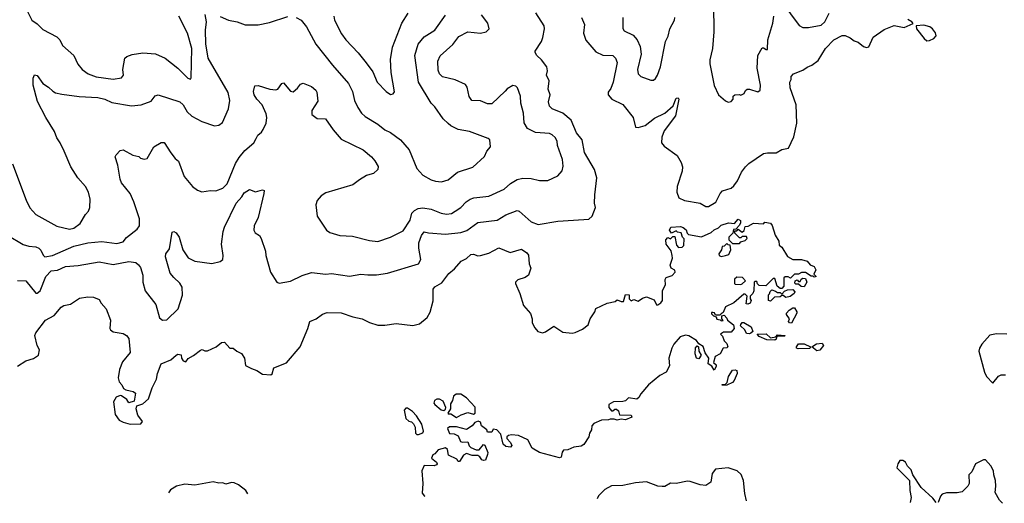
# Model space of a CAD drawing. Extents: x 1678431 to 1860718, y 384618 to 522882.
# Tile 23 of 256: x 1746131 to 1753127, y 385134 to 388569. Entities that reach past the tile are written whole.
import ezdxf

# ---------------------------------------------------------------- set-up
doc = ezdxf.new("R2010")
doc.units = 0

msp = doc.modelspace()

# ---------------------------------------------------------------- linework, layer by layer
at = {"layer": '0CON10XD'}
for points in [[(1746165, 388670), (1746216.4, 388566.4), (1746255, 388539.4), (1746295, 388500), (1746395, 388446.5), (1746414.8, 388424.8), (1746435.3, 388385.3), (1746514.3, 388315), (1746543.8, 388253.8), (1746574.7, 388214.7), (1746618, 388185), (1746675, 388163.6), (1746795, 388147.5), (1746854.2, 388155.8), (1746867.5, 388175), (1746864.3, 388215.7), (1746876.7, 388295), (1746891.7, 388308.3), (1746928.8, 388321.2), (1747005, 388332.5), (1747095, 388325.6), (1747165, 388295.5), (1747254.3, 388225), (1747325, 388153.8), (1747345, 388147.5), (1747350, 388155), (1747353.6, 388365), (1747322.6, 388472.6), (1747261.2, 388595)], [(1751061.1, 388675), (1751063, 388483), (1751052.2, 388365), (1751034.2, 388285), (1751034.3, 388255), (1751065, 388102.5), (1751096.7, 388035), (1751145, 387992.5), (1751165, 387982.5), (1751185, 387987.5), (1751200, 388005), (1751200, 388025), (1751212.5, 388035), (1751245, 388037.5), (1751255, 388032.5), (1751277.5, 388045), (1751287.5, 388065), (1751300, 388075), (1751315, 388076.2), (1751375, 388057.5), (1751390.7, 388069.3), (1751393.8, 388105), (1751371.1, 388225), (1751375.7, 388315), (1751405, 388370), (1751415, 388370), (1751435, 388356.2), (1751445, 388357.5), (1751445.8, 388425.8), (1751480.8, 388545), (1751488, 388595)], [(1751545, 388694.2), (1751667.8, 388527.8), (1751695, 388512.5), (1751735, 388512.5), (1751825, 388530.9), (1751851.2, 388555), (1751881.2, 388615)], [(1746045, 387039.4), (1746155, 386972.9), (1746195, 386959.4), (1746245, 386955.5), (1746266, 386946), (1746281.1, 386931.1), (1746296.4, 386896.4), (1746310, 386885), (1746364.6, 386894.6), (1746515, 386960.4), (1746615.7, 386984.3), (1746713.2, 386993.2), (1746819.9, 386980.1), (1746865, 386992.2), (1746888.7, 387021.3), (1746965, 387082), (1746981.4, 387105), (1746982.9, 387155), (1746940.8, 387275), (1746916, 387335), (1746855, 387410), (1746844.2, 387435.8), (1746827.1, 387535), (1746810, 387595), (1746815, 387610), (1746845, 387638.8), (1746865, 387643.8), (1746935, 387606.7), (1746977, 387597), (1746990, 387585), (1747015, 387577.5), (1747036, 387584), (1747082.5, 387665), (1747135, 387696), (1747156.2, 387696.2), (1747203.6, 387623.6), (1747235, 387583.8), (1747258, 387565), (1747299.4, 387455), (1747357.5, 387385), (1747395, 387357.1), (1747425, 387347.1), (1747485.7, 387355.7), (1747525, 387352.9), (1747575, 387373.1), (1747605, 387403.1), (1747663.5, 387546.5), (1747688.8, 387591.2), (1747730.6, 387639.4), (1747793.1, 387695), (1747810.5, 387725), (1747822.3, 387747.7), (1747849.6, 387770.4), (1747861.3, 387788.7), (1747880.8, 387835), (1747885.6, 387875), (1747881.4, 387901.4), (1747853.4, 387963.4), (1747815, 388003.8), (1747795.8, 388035), (1747792.1, 388057.9), (1747801.9, 388098.1), (1747825, 388102.5), (1747907.5, 388075), (1747949.5, 388070.5), (1747965, 388076.7), (1747992.5, 388115), (1748005, 388120), (1748055, 388062.5), (1748073, 388057), (1748105, 388083.8), (1748125, 388110), (1748145, 388117.5), (1748205, 388093.3), (1748235, 388067.5), (1748241.2, 388055), (1748249.3, 387990.7), (1748206.2, 387925), (1748206.7, 387895), (1748245, 387868), (1748304.2, 387864.2), (1748357, 387787), (1748415, 387720), (1748570, 387645), (1748631.2, 387595), (1748655, 387567.5), (1748677.3, 387527.3), (1748676.2, 387505), (1748643.6, 387476.4), (1748618.8, 387468.8), (1748595, 387462), (1748545, 387432), (1748497.5, 387395), (1748305, 387340), (1748272.2, 387317.8), (1748244.5, 387285.5), (1748234.4, 387255), (1748245, 387173.3), (1748310, 387075), (1748335, 387058.1), (1748405, 387036.7), (1748495, 387030.9), (1748615, 386999.5), (1748675.4, 386994.6), (1748765.5, 387024.5), (1748855, 387070), (1748905, 387144.2), (1748917.3, 387195), (1748935, 387214.5), (1748961.3, 387228.7), (1748995, 387233.3), (1749055, 387222.5), (1749125, 387193.8), (1749163, 387187), (1749198.3, 387191.7), (1749225, 387209.2), (1749265, 387235.8), (1749302.5, 387275), (1749331.2, 387295), (1749356.4, 387303.6), (1749465, 387314.3), (1749572, 387365), (1749617.5, 387405), (1749665, 387433.5), (1749705, 387442.5), (1749765, 387442), (1749825, 387427.1), (1749882.9, 387427.1), (1749955, 387460), (1749984, 387495), (1749991.7, 387528.3), (1749987.3, 387575), (1749952.5, 387675), (1749948.8, 387705), (1749935, 387731.9), (1749915, 387752.2), (1749895, 387761.2), (1749795, 387767.5), (1749739.6, 387795), (1749716, 387836), (1749710.4, 387905), (1749691.8, 387975), (1749688.6, 388025), (1749667.1, 388085), (1749655, 388097.5), (1749635, 388100.8), (1749595, 388077.5), (1749579.4, 388060.6), (1749485, 387971.8), (1749455, 387972.1), (1749405, 387992.2), (1749342.5, 387995), (1749324.4, 388024.4), (1749310.6, 388090.6), (1749298.8, 388108.8), (1749225, 388142.7), (1749135, 388162.9), (1749112.5, 388185), (1749105, 388210), (1749102, 388275), (1749118.8, 388311.2), (1749208.3, 388391.7), (1749249.6, 388450.4), (1749315, 388483.1), (1749405.8, 388474.2), (1749445, 388483.8), (1749466, 388505), (1749457.1, 388545), (1749412.4, 388602.4)], [(1746078.5, 387545), (1746176, 387286), (1746203.4, 387233.4), (1746246.1, 387186.1), (1746395, 387103.3), (1746485, 387081.4), (1746515, 387089.2), (1746559.3, 387120.7), (1746597.5, 387185), (1746620, 387210), (1746629.4, 387235), (1746631.9, 387295), (1746620.6, 387345), (1746598.1, 387385), (1746542.5, 387445), (1746495, 387524), (1746445.9, 387634.1), (1746418.6, 387695), (1746395, 387728.8), (1746377.5, 387775), (1746315.6, 387875), (1746256.8, 387986.8), (1746226.7, 388103.3), (1746226.1, 388153.9), (1746235, 388176.7), (1746255, 388172.5), (1746295, 388115.8), (1746335, 388090.6), (1746365, 388061.1), (1746385, 388050), (1746429.7, 388039.7), (1746553.7, 388023.7), (1746685, 388016.4), (1746735, 388005.5), (1746785, 387981.2), (1746925, 387957.3), (1746992.5, 387965), (1747065, 387990), (1747093, 388027), (1747115, 388034.2), (1747269.4, 387985), (1747291.8, 387965), (1747320.5, 387915), (1747354, 387884), (1747425, 387845.6), (1747515, 387814), (1747545, 387820), (1747571.7, 387838.3), (1747614.4, 387935), (1747623.3, 387995), (1747612.6, 388052.6), (1747469.3, 388295), (1747452.4, 388397.6), (1747450.9, 388495), (1747458.1, 388555), (1747449.5, 388605)], [(1746115, 386716.9), (1746174.6, 386714.6), (1746245, 386626.9), (1746255, 386626.9), (1746276.5, 386643.5), (1746315.4, 386745), (1746355, 386783.9), (1746399.2, 386790.8), (1746455, 386816.4), (1746545, 386821.8), (1746695, 386850), (1746795, 386828.9), (1746905, 386850.8), (1746955, 386843.8), (1746975, 386828.8), (1746988.3, 386808.3), (1747005.5, 386755), (1747006.2, 386705), (1747022.6, 386642.6), (1747097.7, 386545), (1747125, 386452), (1747145, 386434.3), (1747175, 386438), (1747255.6, 386515), (1747287.9, 386612.1), (1747285, 386670), (1747268.3, 386698.3), (1747225, 386737.1), (1747199.4, 386769.4), (1747167.1, 386885), (1747170, 386905), (1747195, 386942.5), (1747215, 387060), (1747225, 387064), (1747241.2, 387055), (1747263.1, 387025), (1747288.9, 386935), (1747327, 386877), (1747375, 386854.2), (1747495, 386838), (1747555, 386851.2), (1747574, 386866), (1747575.7, 386894.3), (1747563.3, 386975), (1747576.9, 387065), (1747585.6, 387095), (1747668.9, 387265), (1747709.1, 387310.9), (1747725, 387338.6), (1747763.6, 387363.6), (1747805, 387346.7), (1747855, 387360), (1747866.7, 387355), (1747865.8, 387335), (1747824.4, 387165), (1747795.7, 387105), (1747794.2, 387075), (1747803.8, 387055), (1747834, 387035), (1747845.6, 387015.6), (1747877.5, 386925), (1747880, 386895), (1747913.3, 386775), (1747957.5, 386705), (1747975, 386697.5), (1748055, 386711.2), (1748137, 386753), (1748205, 386772.5), (1748305, 386761.2), (1748345.8, 386765.8), (1748475, 386748), (1748555, 386761.4), (1748603.9, 386756.1), (1748665, 386757.5), (1748745, 386769.2), (1748965, 386834.2), (1748980.6, 386865), (1748965.9, 386945), (1748965.4, 386985), (1748985, 387036), (1749005, 387062.5), (1749035, 387054.3), (1749155, 387046), (1749265, 387056.5), (1749308.4, 387071.6), (1749385, 387129.2), (1749524.1, 387145.9), (1749585, 387182.3), (1749665, 387213.1), (1749679.1, 387209.1), (1749765, 387132), (1749814.3, 387114.3), (1749955, 387137.1), (1750065, 387144.2), (1750175, 387152.5), (1750197, 387173), (1750222, 387235), (1750215.8, 387265.8), (1750217.1, 387325), (1750231.4, 387445), (1750214.3, 387505), (1750144.4, 387625), (1750126.3, 387716.3), (1750085.7, 387765), (1750048, 387855), (1749990, 387905), (1749915, 387935.7), (1749894.2, 387955), (1749886.7, 387985), (1749898.8, 388035), (1749886.2, 388075), (1749892.5, 388135), (1749873.3, 388175), (1749880, 388205), (1749876.2, 388235), (1749838, 388285), (1749803.8, 388315), (1749793.3, 388335), (1749793.3, 388345), (1749837, 388413), (1749847.3, 388442.7), (1749860, 388505), (1749857.1, 388525), (1749797, 388617)], [(1747555, 388590.6), (1747615, 388564.5), (1747675, 388553.3), (1747732.6, 388532.6), (1747825, 388531.5), (1747905, 388548.8), (1748035, 388591.1)], [(1748095.4, 388585.4), (1748131.4, 388565), (1748168.6, 388518.6), (1748235, 388394.3), (1748352.2, 388245), (1748466.6, 388116.6), (1748495, 388060), (1748510, 387995), (1748532.2, 387945), (1748560, 387905), (1748585, 387882.5), (1748675, 387827.8), (1748725, 387786.5), (1748765, 387768.1), (1748835.6, 387715), (1748896.9, 387645), (1748952.6, 387512.6), (1748995, 387464), (1749055, 387430.8), (1749085, 387421.4), (1749128.3, 387418.3), (1749175, 387431.9), (1749241.2, 387485), (1749349.7, 387520.3), (1749432.7, 387597.3), (1749448.8, 387635), (1749476.7, 387665), (1749470, 387715), (1749460, 387725), (1749327.5, 387775), (1749245, 387789.5), (1749195, 387814.3), (1749175, 387831.4), (1749140, 387865), (1749080.8, 387950.8), (1749055, 387975.7), (1748963.5, 388125), (1748939.1, 388315), (1748960.8, 388395), (1749005, 388447.7), (1749080, 388495), (1749155, 388600.6)], [(1748363.3, 388595), (1748367.3, 388565), (1748417.7, 388467.7), (1748446.7, 388426.7), (1748535, 388334.2), (1748593, 388263), (1748639.1, 388199.1), (1748671.4, 388125), (1748735, 388060), (1748765, 388038.8), (1748785, 388042.5), (1748793.6, 388056.4), (1748770.8, 388195), (1748764.4, 388285.6), (1748780.6, 388375), (1748845, 388543.8), (1748891.4, 388615)], [(1750122, 388585), (1750142.5, 388535), (1750135.7, 388474.3), (1750154.2, 388424.2), (1750225, 388341.4), (1750275, 388318.1), (1750345, 388314), (1750364.2, 388295), (1750376.7, 388265), (1750346.9, 388125), (1750329.9, 388080.1), (1750311.1, 388055), (1750310.9, 388035), (1750336.9, 388005), (1750415, 387965.6), (1750425.7, 387955), (1750489.2, 387875), (1750506.4, 387806.4), (1750525, 387803.8), (1750575, 387817.1), (1750641.2, 387868.8), (1750714.7, 387905.3), (1750772.8, 387957.2), (1750795, 388011.2), (1750808.8, 388015), (1750813.8, 388003.8), (1750791.4, 387885), (1750709.6, 387780.4), (1750692.1, 387735), (1750690, 387695), (1750709.6, 387669.6), (1750801.4, 387605), (1750831.1, 387555), (1750839.1, 387525), (1750837.1, 387492.9), (1750802.9, 387385), (1750800.6, 387345), (1750814.4, 387304.4), (1750854.6, 387284.6), (1750965, 387266.5), (1751005, 387241.9), (1751025, 387241.1), (1751077.4, 387272.6), (1751106.7, 387333.3), (1751125, 387353.3), (1751185, 387373.1), (1751205, 387388.5), (1751231.3, 387425), (1751260.3, 387485), (1751286.5, 387523.5), (1751311.8, 387548.2), (1751415, 387617.9), (1751445, 387623.8), (1751505, 387623.3), (1751545, 387648), (1751593, 387657), (1751632.1, 387737.9), (1751651.4, 387835), (1751647.5, 387965), (1751604.2, 388085.8), (1751603.3, 388125), (1751612.5, 388145), (1751612.5, 388165), (1751627.5, 388185), (1751695, 388210), (1751725, 388232.5), (1751758, 388245), (1751805, 388279.4), (1751855, 388364.2), (1751915, 388425.7), (1751975, 388456.2), (1751995, 388455.6), (1752031.3, 388441.3), (1752059.1, 388419.1), (1752088.7, 388408.7), (1752125, 388378), (1752148.3, 388371.7), (1752163.3, 388376.7), (1752194.3, 388445.7), (1752271.7, 388498.3), (1752345, 388526.7), (1752415, 388512.5), (1752478.3, 388541.7), (1752470, 388555), (1752441.4, 388571.4)], [(1750415.4, 388585), (1750416.3, 388506.3), (1750425, 388490.6), (1750489.1, 388459.1), (1750518.9, 388425), (1750538.5, 388378.5), (1750545.5, 388324.5), (1750520, 388215), (1750524.2, 388185), (1750544.6, 388164.6), (1750615, 388140), (1750635, 388140), (1750648.7, 388151.3), (1750662.9, 388175), (1750683.1, 388235), (1750718.6, 388415), (1750737.8, 388452.2), (1750750.6, 388505), (1750782, 388565), (1750785.7, 388585)], [(1752575, 388420), (1752595, 388421.4), (1752626.2, 388435), (1752642, 388455), (1752638, 388475), (1752615.8, 388505), (1752597.8, 388517.8), (1752555, 388530), (1752500, 388525), (1752503.3, 388505), (1752556.2, 388435), (1752575, 388420)], [(1746115, 386108), (1746175, 386146.2), (1746228.5, 386161.5), (1746264.3, 386185.7), (1746272, 386225), (1746254.2, 386255), (1746238.8, 386325), (1746244.2, 386345.8), (1746313.3, 386435), (1746375, 386468.8), (1746425, 386527.5), (1746445, 386538), (1746492.4, 386547.6), (1746555, 386590.6), (1746615, 386600), (1746655, 386596.9), (1746695, 386581.2), (1746708.8, 386555), (1746744.5, 386514.5), (1746776.2, 386435), (1746771.2, 386375), (1746776.7, 386365), (1746795, 386351.2), (1746865, 386338.8), (1746890, 386325), (1746906, 386305), (1746916.2, 386205), (1746860.2, 386139.8), (1746839.1, 386085), (1746830.5, 386025), (1746836.9, 385996.9), (1746856.2, 385975), (1746868.8, 385948.8), (1746885, 385938.8), (1746915, 385933.3), (1746937.7, 385927.7), (1746952.5, 385915), (1746945, 385860), (1746907, 385847), (1746891.7, 385871.7), (1746855, 385897.5), (1746845, 385900), (1746815, 385886.7), (1746796.7, 385855), (1746808.6, 385765), (1746838.1, 385725), (1746865, 385709.6), (1746915, 385695.8), (1746991.7, 385698.3), (1747002.5, 385715), (1746969.5, 385759.5), (1746957.5, 385805), (1746963.3, 385826.7), (1747005, 385841.2), (1747046.2, 385875), (1747071.2, 385955), (1747103.3, 386015), (1747110, 386055), (1747135, 386123.3), (1747205, 386153.3), (1747243.3, 386186.7), (1747255, 386192.5), (1747278.3, 386188.3), (1747280, 386165), (1747292.5, 386145), (1747311.7, 386138.3), (1747326.7, 386163.3), (1747365, 386182.5), (1747415, 386222.5), (1747425.9, 386225.9), (1747445, 386216.2), (1747465, 386217.5), (1747526.7, 386245), (1747563.3, 386276.7), (1747585, 386277.5), (1747622.5, 386235), (1747646.7, 386236.7), (1747673.8, 386213.8), (1747707.7, 386197.7), (1747728.8, 386165), (1747735, 386112.5), (1747778.3, 386091.7), (1747815, 386076.7), (1747855, 386050), (1747915, 386047.5), (1747925, 386052.5), (1747936.7, 386095), (1748027.3, 386132.7), (1748122.7, 386245), (1748178.1, 386375), (1748192.5, 386425), (1748236.2, 386445), (1748282, 386478), (1748315, 386488.9), (1748415, 386486.2), (1748498.1, 386458.1), (1748565, 386444.2), (1748616.9, 386416.9), (1748675, 386399.6), (1748725, 386399.2), (1748805, 386410), (1748925, 386396), (1748971.7, 386408.3), (1749025, 386454.4), (1749047.7, 386492.3), (1749067.6, 386572.4), (1749068.1, 386655), (1749079.3, 386670.7), (1749129.7, 386700.3), (1749180, 386765), (1749220.9, 386799.1), (1749267.3, 386852.7), (1749305, 386873.3), (1749335, 386900), (1749355, 386902.5), (1749385, 386892.5), (1749405, 386894.2), (1749465, 386910.8), (1749535, 386948.6), (1749615, 386916), (1749695, 386940), (1749735, 386913.3), (1749746.3, 386896.3), (1749750.8, 386835), (1749762.9, 386805), (1749745, 386754.3), (1749722.6, 386737.4), (1749669.1, 386720.9), (1749653.3, 386705), (1749653.8, 386695), (1749684.4, 386625), (1749709.5, 386539.5), (1749761.1, 386481.1), (1749772.9, 386445), (1749772, 386415), (1749790.2, 386380.2), (1749811.2, 386355), (1749845, 386344.3), (1749867.6, 386352.4), (1749925, 386391.2), (1749989.5, 386349.5), (1750055, 386341.2), (1750076.7, 386346.7), (1750129.7, 386370.3), (1750169.2, 386400.8), (1750184, 386445), (1750217.5, 386495), (1750223.6, 386516.4), (1750305, 386556.2), (1750361.7, 386568.3), (1750375, 386580), (1750405, 386567.5), (1750421.7, 386568.3), (1750435, 386617.5), (1750460, 386615), (1750460, 386585), (1750475, 386572.5), (1750495, 386582.5), (1750525, 386570), (1750555, 386590), (1750585, 386600), (1750638.3, 386578.3), (1750655, 386542.5), (1750665, 386542.5), (1750685, 386557.5), (1750696.7, 386575), (1750697.5, 386645), (1750720, 386685), (1750717, 386723), (1750723, 386737), (1750767, 386753), (1750787.5, 386775), (1750785, 386790), (1750760, 386805), (1750752.5, 386825), (1750770, 386875), (1750767.5, 386895), (1750758.3, 386928.3), (1750724.3, 386975), (1750721.2, 387005), (1750735, 387022.5), (1750755, 387012.5), (1750771.7, 387028.3), (1750785, 387030), (1750798.3, 386968.3), (1750811.7, 386951.7), (1750837, 386953), (1750850, 386965), (1750851.7, 387011.7), (1750840, 387025), (1750830, 387055), (1750805, 387060), (1750795, 387070), (1750761.7, 387051.7), (1750747.5, 387075), (1750757.5, 387095), (1750825, 387100), (1750845, 387093.3), (1750865, 387076.7), (1750872.5, 387052.5), (1750882.5, 387042.5), (1750975, 387026.2), (1751043.3, 387056.7), (1751065, 387077.5), (1751095, 387090), (1751115, 387110), (1751166.1, 387126.1)], [(1751166.1, 387126.1), (1751208.8, 387121.2), (1751235, 387152.5), (1751251.7, 387141.7), (1751252.5, 387125), (1751245, 387110), (1751218.3, 387081.7), (1751201.7, 387078.3), (1751198.3, 387051.7), (1751170, 387025), (1751170, 387005), (1751195, 386980), (1751245, 386980), (1751255, 386990), (1751285, 387000), (1751300, 387015), (1751295, 387030), (1751265, 387030), (1751255, 387020), (1751245, 387020), (1751211.7, 387051.7), (1751211.7, 387068.3), (1751225, 387070), (1751235, 387080), (1751265, 387060), (1751278.3, 387071.7), (1751285, 387100), (1751307, 387103), (1751345, 387122.5), (1751415, 387120), (1751425, 387130), (1751465, 387122.5), (1751477.7, 387107.7), (1751498, 387038), (1751523.3, 386996.7), (1751527, 386967), (1751545, 386952.5), (1751586.6, 386886.6), (1751625, 386865.7), (1751685, 386865.7), (1751725, 386853.3), (1751747, 386827), (1751776.2, 386815), (1751787.5, 386792.5), (1751772.5, 386762.5), (1751790, 386745), (1751775, 386740), (1751768.3, 386748.3), (1751755, 386747.5), (1751715, 386772.5), (1751685, 386772.5), (1751665, 386762.5), (1751635, 386762.5), (1751607, 386733), (1751591.7, 386741.7), (1751568.3, 386741.7), (1751560, 386735), (1751560, 386675), (1751545, 386660), (1751535, 386660), (1751512.5, 386675), (1751495, 386730), (1751485, 386730), (1751432.5, 386677.5), (1751385, 386680), (1751371.7, 386691.7), (1751368.3, 386708.3), (1751355, 386710), (1751350, 386705), (1751347, 386643), (1751340, 386625), (1751320, 386605), (1751320, 386585), (1751327.5, 386575), (1751320, 386555), (1751305, 386547.5), (1751291.7, 386551.7), (1751300, 386605), (1751285, 386620), (1751275, 386620), (1751205, 386557.5), (1751145, 386530), (1751130, 386490), (1751115, 386480), (1751105, 386470), (1751075, 386470), (1751066.4, 386486.4), (1751055, 386490), (1751045, 386490), (1751045, 386480), (1751060, 386465), (1751078.3, 386458.3), (1751085, 386442.5), (1751107.5, 386437.5), (1751115, 386430), (1751128.3, 386431.7), (1751120, 386445), (1751120, 386465), (1751135, 386470), (1751155, 386450), (1751160, 386435), (1751202.5, 386402.5), (1751206.7, 386375), (1751185, 386350), (1751130.7, 386349.3), (1751110, 386335), (1751125, 386320), (1751137, 386287), (1751155, 386270), (1751162.5, 386245), (1751155, 386237.5), (1751130, 386235), (1751107.5, 386195), (1751072.5, 386177.5), (1751060, 386135), (1751078.3, 386118.3), (1751080, 386105), (1751065, 386080), (1751048.3, 386108.3), (1751022.5, 386125), (1751027.5, 386165), (1751002, 386202), (1750987.7, 386247.7), (1750955, 386267.5), (1750940.5, 386290.5), (1750885, 386324.2), (1750861.2, 386328.8), (1750824.1, 386315.9), (1750778, 386265), (1750764.4, 386235.6), (1750743.8, 386165), (1750748.6, 386111.4), (1750725, 386066.2), (1750678.9, 386041.1), (1750598.8, 385975), (1750545, 385912.5), (1750530, 385885), (1750515, 385873.3), (1750457, 385883), (1750435, 385862.5), (1750415, 385856.7), (1750350, 385855), (1750317.5, 385835), (1750317.5, 385815), (1750335, 385790), (1750345, 385790), (1750358.3, 385801.7), (1750371.7, 385801.7), (1750385, 385790), (1750391.7, 385761.7), (1750475, 385760), (1750480, 385745), (1750435, 385727.5), (1750405, 385732.5), (1750375, 385723.3), (1750355, 385732.5), (1750325, 385732.5), (1750313, 385727), (1750265, 385723.3), (1750209.5, 385700.5), (1750196.2, 385685), (1750192.5, 385655), (1750178.3, 385631.7), (1750173.3, 385605), (1750138, 385552), (1750119.3, 385540.7), (1750067.3, 385532.7), (1750025, 385513.8), (1749995, 385511.2), (1749985, 385497.5), (1749977.8, 385462.2), (1749965, 385456), (1749825, 385494.3), (1749772.5, 385525), (1749740, 385585), (1749674.1, 385615.9), (1749625, 385620), (1749602.5, 385615), (1749592.5, 385605), (1749592.5, 385595), (1749618.8, 385565), (1749626.4, 385543.6), (1749616.7, 385533.3), (1749585, 385536.7), (1749566.7, 385555), (1749550, 385625), (1749520, 385655), (1749495, 385660), (1749485, 385640), (1749455, 385640), (1749450, 385655), (1749412.5, 385685), (1749405, 385710), (1749387, 385717), (1749365, 385707.5), (1749345, 385683.3), (1749305, 385657.5), (1749233, 385677), (1749185, 385676.7), (1749170, 385665), (1749185, 385630), (1749217, 385627), (1749245, 385612.5), (1749263, 385573), (1749275, 385567.5), (1749315, 385570), (1749323, 385543), (1749335, 385530), (1749373, 385513), (1749395, 385512.5), (1749425, 385552.5), (1749435, 385547.5), (1749456.2, 385495), (1749455, 385480), (1749440, 385440), (1749425, 385437.5), (1749413.6, 385443.6), (1749400, 385465), (1749385, 385472.5), (1749345, 385473.8), (1749305, 385487.5), (1749283.6, 385476.4), (1749255, 385430), (1749245, 385430), (1749237, 385447), (1749177.5, 385475), (1749171.2, 385515), (1749155, 385528.8), (1749105, 385512.5), (1749080, 385485), (1749065, 385477.5), (1749056.7, 385455), (1749092.5, 385425), (1749097.5, 385415), (1749093, 385407), (1749075, 385400), (1749005, 385403.3), (1748986.7, 385365), (1748996.1, 385273.9), (1748990, 385205), (1749007.5, 385185), (1749008.4, 385182.4)], [(1751115, 386887.5), (1751145, 386893.3), (1751168.3, 386901.7), (1751182.5, 386935), (1751178.3, 386968.3), (1751165, 386970), (1751155, 386980), (1751135, 386960), (1751121.7, 386958.3), (1751117.5, 386935), (1751097.5, 386905), (1751100, 386895), (1751115, 386887.5)], [(1751255, 386687.5), (1751265, 386692.5), (1751287.5, 386715), (1751267, 386737), (1751225, 386740), (1751210, 386725), (1751210, 386695), (1751215, 386690), (1751255, 386687.5)], [(1751705, 386672.5), (1751683, 386673), (1751665, 386690), (1751645, 386690), (1751638.3, 386698.3), (1751640, 386715), (1751655, 386720), (1751665, 386710), (1751675, 386710), (1751683.3, 386726.7), (1751695, 386732.5), (1751715, 386730), (1751722.5, 386705), (1751705, 386672.5)], [(1751465, 386570), (1751450, 386575), (1751450, 386615), (1751458.3, 386621.7), (1751461.7, 386638.3), (1751475, 386650), (1751501.7, 386641.7), (1751515, 386630), (1751535, 386630), (1751545, 386620), (1751565, 386640), (1751585, 386650), (1751625, 386652.5), (1751637, 386637), (1751632.5, 386625), (1751605, 386603.3), (1751575, 386596.7), (1751555, 386610), (1751545, 386610), (1751535, 386600), (1751493, 386597), (1751465, 386570)], [(1751615, 386412.5), (1751600, 386415), (1751592.5, 386425), (1751600, 386445), (1751580, 386475), (1751580, 386485), (1751597.5, 386505), (1751625, 386522.5), (1751635, 386522.5), (1751652.5, 386495), (1751652.5, 386485), (1751615, 386412.5)], [(1751315, 386337.5), (1751295, 386340), (1751283.3, 386365), (1751252.5, 386395), (1751253.3, 386405), (1751265, 386417.5), (1751275, 386417.5), (1751328.3, 386388.3), (1751340, 386355), (1751325, 386342.5), (1751315, 386337.5)], [(1751495, 386292.5), (1751440, 386295), (1751385, 386317.5), (1751370, 386335), (1751435, 386337.5), (1751465, 386310), (1751503, 386317), (1751515, 386330), (1751570, 386325), (1751565, 386320), (1751510, 386320), (1751505, 386300), (1751495, 386292.5)], [(1753145, 386336), (1753071.3, 386338.7), (1753022.5, 386327.5), (1752967, 386263), (1752950.6, 386235), (1752946.5, 386215), (1752985.4, 386065), (1753000, 386035), (1753045, 385986.7), (1753085, 386036.7), (1753105, 386045.6), (1753135.6, 386045.6)], [(1750955, 386158.8), (1750938.8, 386165), (1750930, 386195), (1750931.7, 386238.3), (1750945, 386252.5), (1750952.5, 386245), (1750956.7, 386215), (1750972.5, 386185), (1750955, 386158.8)], [(1751661.7, 386231.7), (1751650, 386235), (1751650, 386245), (1751663, 386267), (1751705, 386267.5), (1751750, 386245), (1751745, 386232.5), (1751661.7, 386231.7)], [(1751795, 386217.5), (1751760, 386245), (1751793, 386267), (1751831.7, 386271.7), (1751842.5, 386255), (1751815, 386222.5), (1751795, 386217.5)], [(1751125, 385970), (1751121.7, 385978.3), (1751145, 385980), (1751157.5, 385992.5), (1751167.5, 386035), (1751195, 386080), (1751215, 386082.5), (1751225, 386077.5), (1751227.5, 386055), (1751207.5, 386005), (1751195, 385992.5), (1751155, 385972.5), (1751125, 385970)], [(1749235, 385742.5), (1749268.3, 385761.7), (1749315, 385778), (1749355, 385767.5), (1749367.5, 385775), (1749366.1, 385816.1), (1749305, 385882.5), (1749265, 385908), (1749231.7, 385908.3), (1749213.8, 385895), (1749205.9, 385864.1), (1749190.7, 385839.3), (1749192.5, 385805), (1749172.5, 385775), (1749175, 385770), (1749195, 385770), (1749235, 385742.5)], [(1749145, 385793.3), (1749157, 385803), (1749157.5, 385815), (1749139.3, 385859.3), (1749113.6, 385873.6), (1749095, 385873.8), (1749076.7, 385865), (1749074, 385845), (1749080, 385835), (1749125, 385797.5), (1749145, 385793.3)], [(1748965, 385622.5), (1748995, 385633.3), (1749000, 385645), (1748986.7, 385695), (1748950, 385755), (1748922.5, 385785), (1748885, 385810), (1748875, 385810), (1748862.5, 385795), (1748874, 385735), (1748895, 385716.7), (1748915, 385712.5), (1748929.3, 385699.3), (1748941.2, 385675), (1748943, 385633), (1748953, 385623), (1748965, 385622.5)], [(1752643.3, 385138.4), (1752619.5, 385169.5), (1752536.2, 385245), (1752476, 385336), (1752465, 385372.5), (1752437.7, 385397.7), (1752423.3, 385425), (1752405, 385438.8), (1752385, 385438.8), (1752368.8, 385415), (1752363.8, 385385), (1752452.5, 385295), (1752456, 385225), (1752465.7, 385175), (1752458.6, 385140.2)], [(1753113, 385133.8), (1753093.3, 385155), (1753060.5, 385210.5), (1753066.2, 385255), (1753063.8, 385295), (1753051.2, 385335), (1753050, 385365), (1753030.5, 385400.5), (1752991.7, 385441.7), (1752978.3, 385441.7), (1752922.5, 385415), (1752895, 385357.5), (1752873.3, 385335), (1752878, 385275), (1752866.2, 385255), (1752826.7, 385215), (1752792.7, 385207.3), (1752715, 385207.5), (1752685, 385198), (1752672.9, 385185), (1752655.6, 385138.3)], [(1751295.7, 385151.8), (1751283.1, 385203.1), (1751274.1, 385295), (1751257.8, 385337.8), (1751228.6, 385365), (1751165, 385386.2), (1751073.6, 385376.4), (1751050, 385345), (1751041.2, 385285), (1751005, 385260.8), (1750964.5, 385264.5), (1750895, 385288.6), (1750875, 385290), (1750795, 385274.2), (1750754.1, 385275.9), (1750715, 385254), (1750695, 385252), (1750663.6, 385256.4), (1750585, 385286.9), (1750505, 385279.2), (1750415, 385261.3), (1750335, 385256.9), (1750288.6, 385231.4), (1750244.1, 385185.9), (1750234.4, 385165.1)], [(1747751.1, 385200.2), (1747736.7, 385225), (1747685.5, 385265.5), (1747655, 385279.2), (1747635, 385280.8), (1747595, 385270), (1747575, 385278), (1747545, 385275.8), (1747505, 385285.6), (1747375, 385263.6), (1747305, 385270), (1747245, 385254.5), (1747201.7, 385228.3), (1747187.8, 385208.2)]]:
    msp.add_lwpolyline(points, dxfattribs=at)

doc.saveas('drawing.dxf')
